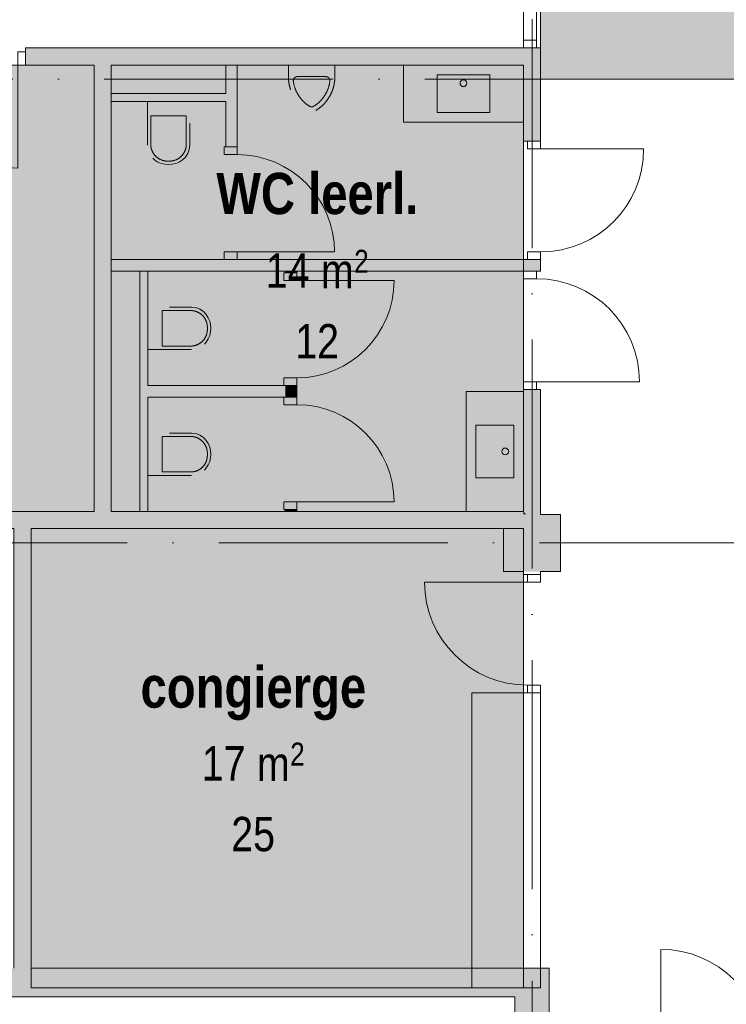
# Model space of a CAD drawing. Header units: millimetres. Extents: x -287545 to 1001608, y -673832 to 307178.
# Tile 34 of 64: x 56055 to 62227, y -31630 to -23029. Entities that reach past the tile are written whole.
import ezdxf
from ezdxf.enums import TextEntityAlignment as Align

# ---------------------------------------------------------------- set-up
doc = ezdxf.new("R2010")
doc.units = ezdxf.units.MM
doc.header["$MEASUREMENT"] = 0
doc.linetypes.add('B0703', pattern=[937.400007, 625, -312.400007])
doc.linetypes.add('v1', pattern=[2800, 1000, -400, 0, -400, 1000, 0])
for name, color, linetype in [('22 C Binnenwanden', 7, 'Continuous'), ('22 C Binnenwanden Deuren', 7, 'Continuous'), ('22 C Binnenwanden Doorsnede-arcering', 7, 'Continuous'), ('22 NC Binnenwanden', 7, 'Continuous'), ('22 NC Binnenwanden Deuren', 7, 'Continuous'), ('22 NC Binnenwanden Doorsnede-arcering', 7, 'Continuous'), ('22 NC Binnenwanden Laagscheidingslijnen', 7, 'Continuous'), ('28 Draagconstructies - Kolommen INT', 7, 'Continuous'), ('28 Draagconstructies - Kolommen INT Doorsnede-arcering', 7, 'Continuous'), ('74 Sanitair', 7, 'Continuous'), ('82 Interieur Vast', 7, 'Continuous'), ('A Stramien', 7, 'Continuous'), ('Z Gebruiksoppervlak', 7, 'Continuous'), ('Z Gebruiksoppervlak Zone achtergrond', 7, 'Continuous'), ('Z Gebruiksoppervlak Zone omranding', 7, 'Continuous'), ('Z Gebruiksoppervlak Zone tekst', 7, 'Continuous')]:
    doc.layers.add(name, color=color, linetype=linetype)
doc.styles.add('GENERATED_STYLE_1', font='ARIALNB.TTF')
doc.styles.add('GENERATED_STYLE_2', font='ARIALN.TTF')
doc.styles.add('GENERATED_STYLE_4', font='arial.ttf')

# ---------------------------------------------------------------- blocks, each defined once
blk = doc.blocks.new('aula_H-05_1_1', base_point=(52467.5, -14575))
at = {"layer": 'Z Gebruiksoppervlak Zone achtergrond', "linetype": 'Continuous', "lineweight": 0, "true_color": 0xffffff}
blk.add_hatch(color=7, dxfattribs=at).paths.add_polyline_path([(44355, -16330.8), (44355, -21525), (60605, -21525), (60605, -23550), (64505, -23550), (64505, -7270), (58069.5, -7270), (58069.5, -10345), (54771.8, -10345), (54771.8, -7270), (44355, -7270)])
at = {"layer": 'Z Gebruiksoppervlak Zone omranding', "color": 2, "linetype": 'Continuous', "lineweight": 0, "flags": 128}
blk.add_lwpolyline([(44355, -16330.8), (44355, -21525), (60605, -21525), (60605, -23550), (64505, -23550), (64505, -7270), (58069.5, -7270), (58069.5, -10345), (54771.8, -10345), (54771.8, -7270), (44355, -7270)], close=True, dxfattribs=at)
at = {"layer": 'Z Gebruiksoppervlak Zone tekst', "color": 9, "lineweight": 0}
for tag, height, style, p in [('DUMMY_942', 360, 'GENERATED_STYLE_1', (52884.5, -13660.9)), ('DUMMY_943', 300, 'GENERATED_STYLE_2', (51920.4, -14377.4)), ('DUMMY_945', 200, 'GENERATED_STYLE_2', (52885.8, -14439.1)), ('ROOM_AREA', 300, 'GENERATED_STYLE_2', (51920.4, -14470)), ('DUMMY_944', 300, 'GENERATED_STYLE_2', (52499.9, -14474.4)), ('DUMMY_946', 300, 'GENERATED_STYLE_2', (52177.8, -14995)), ('OorspronkelijkOppervlakteAddOn', 300, 'GENERATED_STYLE_2', (52177.8, -15087.6))]:
    blk.add_attdef(tag, text='', height=height, dxfattribs=dict(at, style=style)).set_placement(p, align=Align.TOP_LEFT)
at = {"layer": 'Z Gebruiksoppervlak Zone tekst', "color": 9, "lineweight": 0, "style": 'GENERATED_STYLE_1'}
blk.add_attdef('ROOM_NAME', text='', height=360, dxfattribs=at).set_placement((52467.5, -13773.5), align=Align.TOP_CENTER)
blk = doc.blocks.new('WC leerl._F-03_3_1', base_point=(58655, -25175))
at = {"layer": 'Z Gebruiksoppervlak Zone achtergrond', "linetype": 'Continuous', "lineweight": 0, "true_color": 0xffffff}
blk.add_hatch(color=7, dxfattribs=at).paths.add_polyline_path([(60455, -23425), (56855, -23425), (56855, -27325), (60455, -27325)])
at = {"layer": 'Z Gebruiksoppervlak Zone omranding', "color": 2, "linetype": 'Continuous', "lineweight": 0, "flags": 128}
blk.add_lwpolyline([(60455, -23425), (56855, -23425), (56855, -27325), (60455, -27325)], close=True, dxfattribs=at)
at = {"layer": 'Z Gebruiksoppervlak Zone tekst', "color": 9, "lineweight": 0}
for tag, height, style, p in [('DUMMY_942', 360, 'GENERATED_STYLE_1', (59546.6, -24260.9)), ('DUMMY_943', 300, 'GENERATED_STYLE_2', (58204.5, -24977.4)), ('ROOM_AREA', 300, 'GENERATED_STYLE_2', (58204.5, -25070)), ('DUMMY_944', 300, 'GENERATED_STYLE_2', (58590.8, -25074.4)), ('DUMMY_945', 200, 'GENERATED_STYLE_2', (58976.7, -25039.1)), ('DUMMY_946', 300, 'GENERATED_STYLE_2', (58461.8, -25595)), ('AC_TextLeading_1', 300, 'GENERATED_STYLE_2', (58461.8, -25687.6))]:
    blk.add_attdef(tag, text='', height=height, dxfattribs=dict(at, style=style)).set_placement(p, align=Align.TOP_LEFT)
at = {"layer": 'Z Gebruiksoppervlak Zone tekst', "color": 9, "lineweight": 0, "style": 'GENERATED_STYLE_1'}
blk.add_attdef('ROOM_NAME', text='', height=360, dxfattribs=at).set_placement((58655, -24367.3), align=Align.TOP_CENTER)
blk = doc.blocks.new('congierge_H-02_8_1', base_point=(58095.9, -29480))
at = {"layer": 'Z Gebruiksoppervlak Zone achtergrond', "linetype": 'Continuous', "lineweight": 0, "true_color": 0xffffff}
blk.add_hatch(color=7, dxfattribs=at).paths.add_polyline_path([(60455, -27475), (56155, -27475), (56155, -31485), (60455, -31485)])
at = {"layer": 'Z Gebruiksoppervlak Zone omranding', "color": 2, "linetype": 'Continuous', "lineweight": 0, "flags": 128}
blk.add_lwpolyline([(60455, -27475), (56155, -27475), (56155, -31485), (60455, -31485)], close=True, dxfattribs=at)
at = {"layer": 'Z Gebruiksoppervlak Zone tekst', "color": 9, "lineweight": 0}
for tag, height, style, p in [('DUMMY_942', 360, 'GENERATED_STYLE_1', (59091.7, -28565.9)), ('DUMMY_943', 300, 'GENERATED_STYLE_2', (57645.4, -29282.4)), ('ROOM_AREA', 300, 'GENERATED_STYLE_2', (57645.4, -29375)), ('DUMMY_944', 300, 'GENERATED_STYLE_2', (58031.7, -29379.4)), ('DUMMY_945', 200, 'GENERATED_STYLE_2', (58417.6, -29344.1)), ('DUMMY_946', 300, 'GENERATED_STYLE_2', (57902.7, -29900)), ('OorspronkelijkOppervlakteAddOn', 300, 'GENERATED_STYLE_2', (57902.7, -29992.6))]:
    blk.add_attdef(tag, text='', height=height, dxfattribs=dict(at, style=style)).set_placement(p, align=Align.TOP_LEFT)
at = {"layer": 'Z Gebruiksoppervlak Zone tekst', "color": 9, "lineweight": 0, "style": 'GENERATED_STYLE_1'}
blk.add_attdef('ROOM_NAME', text='', height=360, dxfattribs=at).set_placement((58095.9, -28678.5), align=Align.TOP_CENTER)
blk = doc.blocks.new('EHBO_bhv__11_1', base_point=(54605, -25630))
at = {"layer": 'Z Gebruiksoppervlak Zone achtergrond', "linetype": 'Continuous', "lineweight": 0, "true_color": 0xffffff}
blk.add_hatch(color=7, dxfattribs=at).paths.add_polyline_path([(56705, -23425), (52505, -23425), (52505, -27325), (56705, -27325)])
at = {"layer": 'Z Gebruiksoppervlak Zone omranding', "color": 2, "linetype": 'Continuous', "lineweight": 0, "flags": 128}
blk.add_lwpolyline([(56705, -23425), (52505, -23425), (52505, -27325), (56705, -27325)], close=True, dxfattribs=at)
at = {"layer": 'Z Gebruiksoppervlak Zone tekst', "color": 9, "lineweight": 0}
for tag, height, style, p in [('DUMMY_942', 360, 'GENERATED_STYLE_1', (55635.4, -24715.9)), ('DUMMY_943', 300, 'GENERATED_STYLE_2', (54154.5, -25432.4)), ('ROOM_AREA', 300, 'GENERATED_STYLE_2', (54154.5, -25525)), ('DUMMY_944', 300, 'GENERATED_STYLE_2', (54540.8, -25529.4)), ('DUMMY_945', 200, 'GENERATED_STYLE_2', (54926.7, -25494.1)), ('DUMMY_946', 300, 'GENERATED_STYLE_2', (54547.2, -26050)), ('DUMMY_947', 300, 'GENERATED_STYLE_2', (54547.2, -26147.1))]:
    blk.add_attdef(tag, text='', height=height, dxfattribs=dict(at, style=style)).set_placement(p, align=Align.TOP_LEFT)
at = {"layer": 'Z Gebruiksoppervlak Zone tekst', "color": 9, "lineweight": 0, "style": 'GENERATED_STYLE_1'}
blk.add_attdef('ROOM_NAME', text='', height=360, dxfattribs=at).set_placement((54605, -24822.3), align=Align.TOP_CENTER)
blk = doc.blocks.new('Urinoir 27')
at = {"layer": '74 Sanitair', "color": 252, "linetype": 'B0703', "lineweight": 0, "true_color": 0x969696}
blk.add_line((-124.5, -101.5), (124.5, -101.5), dxfattribs=at)
at = {"layer": '74 Sanitair', "color": 252, "linetype": 'B0703', "lineweight": 0, "true_color": 0x969696, "flags": 128}
blk.add_lwpolyline([(-203, 0), (203, 0), (203, -101.5, -0.259142), (40.2, -394.5, -0.285682), (-40.2, -394.5, -0.259142), (-203, -101.5)], format="xyb", close=True, dxfattribs=at)
at = {"layer": '74 Sanitair', "color": 252, "linetype": 'B0703', "lineweight": 0, "true_color": 0x969696}
for centre, radius, start, end in [((-124.5, -137), 35.5, 90, 187.05819), ((142.1, -101.5), 304.5, 187.52755, 238.10921), ((-142.1, -101.5), 304.5, 301.89079, 352.47245), ((124.5, -137), 35.5, 352.94181, 90), ((0, -329.9), 35.5, 238.10921, 301.89078)]:
    blk.add_arc(centre, radius, start, end, dxfattribs=at)
blk = doc.blocks.new('Slab_7_1', base_point=(60005, -31485))
at = {"layer": '82 Interieur Vast', "color": 252, "linetype": 'Continuous', "lineweight": 0, "true_color": 0x969696, "flags": 128}
blk.add_lwpolyline([(60005, -31485), (60605, -31485), (60605, -28909), (60005, -28909)], close=True, dxfattribs=at)
blk = doc.blocks.new('D2 27')
at = {"layer": '22 NC Binnenwanden Deuren', "color": 1, "linetype": 'Continuous', "lineweight": 0}
for p, q in [((-900, 0), (-900, 900)), ((900, 0), (900, 900)), ((-900, 0), (-967, 0)), ((-967, 0), (-967, -114)), ((-967, 0), (-967, -114)), ((-967, 0), (-967, -114)), ((-900, -114), (-900, 0)), ((967, 0), (900, 0)), ((900, 0), (900, -114)), ((967, -114), (967, 0)), ((967, 0), (967, -114)), ((967, 0), (967, -114)), ((-967, -114), (-900, -114)), ((-967, -114), (-967, -150)), ((900, -114), (967, -114)), ((967, -114), (967, -150))]:
    blk.add_line(p, q, dxfattribs=at)
at = {"layer": '22 NC Binnenwanden Deuren', "color": 9, "linetype": 'Continuous', "lineweight": 0}
for centre, start, end in [((-900, 0), 0, 90), ((900, 0), 90, 180)]:
    blk.add_arc(centre, 900, start, end, dxfattribs=at)
blk = doc.blocks.new('Wall_14_1', base_point=(60530, -32125))
at = {"layer": '22 NC Binnenwanden', "color": 1, "linetype": 'Continuous', "lineweight": 0}
for p, q in [((61588, -32050), (61588, -32164)), ((63522, -32050), (63522, -32164)), ((61588, -32164), (61588, -32200)), ((63522, -32164), (63522, -32200))]:
    blk.add_line(p, q, dxfattribs=at)
at = {"layer": '22 NC Binnenwanden', "color": 1, "linetype": 'Continuous', "lineweight": 0, "flags": 128}
for points in [[(61588, -32050), (60680, -32050)], [(60680, -32050), (60680, -32200)], [(64430, -32050), (63522, -32050)], [(64430, -32200), (64430, -32050)], [(60680, -32200), (61588, -32200)], [(63522, -32200), (64430, -32200)]]:
    blk.add_lwpolyline(points, dxfattribs=at)
at = {"layer": '22 NC Binnenwanden Deuren', "color": 1, "linetype": 'Continuous', "lineweight": 0, "xscale": -1, "zscale": 1000}
blk.add_blockref('D2 27', (62555, -32050), dxfattribs=at)
blk = doc.blocks.new('Wall_15_1', base_point=(60530, -34650))
at = {"layer": '22 NC Binnenwanden Doorsnede-arcering', "linetype": 'Continuous', "lineweight": 0}
for points in [[(60380, -31315), (60380, -31565), (60680, -31315)], [(60380, -31565), (60680, -31565), (60680, -31315)], [(60380, -31565), (60380, -34725), (60680, -34575), (60680, -31565)], [(60680, -34575), (60380, -34725), (60680, -34725)]]:
    blk.add_hatch(color=251, dxfattribs=at).paths.add_polyline_path(points)
at = {"layer": '22 NC Binnenwanden', "color": 1, "linetype": 'Continuous', "lineweight": 0, "flags": 128}
for points in [[(60680, -31315), (60380, -31315)], [(60680, -34575), (60680, -31315)], [(60380, -31565), (60380, -34725)], [(60380, -34725), (60680, -34725)]]:
    blk.add_lwpolyline(points, dxfattribs=at)
at = {"layer": '22 NC Binnenwanden Laagscheidingslijnen', "color": 1, "linetype": 'Continuous', "lineweight": 0}
blk.add_line((60680, -34725), (60680, -34575), dxfattribs=at)
blk = doc.blocks.new('D1 27_7')
at = {"layer": '22 C Binnenwanden Deuren', "color": 1, "linetype": 'Continuous', "lineweight": 0}
for p, q in [((425, 0), (425, 850)), ((-425, 0), (-492, 0)), ((-492, 0), (-492, -114)), ((-492, 0), (-492, -100)), ((-492, 0), (-492, -100)), ((-425, -114), (-425, 0)), ((492, 0), (425, 0)), ((425, 0), (425, -114)), ((492, -114), (492, 0)), ((492, 0), (492, -100)), ((492, 0), (492, -100)), ((-492, -114), (-425, -114)), ((425, -114), (492, -114))]:
    blk.add_line(p, q, dxfattribs=at)
at = {"layer": '22 C Binnenwanden Deuren', "color": 9, "linetype": 'Continuous', "lineweight": 0}
blk.add_arc((425, 0), 850, 90, 180, dxfattribs=at)
blk = doc.blocks.new('Wall_86_1', base_point=(57855, -25175))
at = {"layer": '22 C Binnenwanden Doorsnede-arcering', "linetype": 'Continuous', "lineweight": 0}
blk.add_hatch(color=251, dxfattribs=at).paths.add_polyline_path([(57855, -24141), (57955, -24141), (57955, -23425), (57855, -23425)])
at = {"layer": '22 C Binnenwanden', "color": 1, "linetype": 'Continuous', "lineweight": 0}
for p, q in [((57955, -24141), (57855, -24141)), ((57955, -25125), (57855, -25125))]:
    blk.add_line(p, q, dxfattribs=at)
at = {"layer": '22 C Binnenwanden', "color": 1, "linetype": 'Continuous', "lineweight": 0, "flags": 128}
for points in [[(57955, -23425), (57855, -23425)], [(57855, -23425), (57855, -23675)], [(57955, -24141), (57955, -23425)], [(57855, -23745), (57855, -24141)]]:
    blk.add_lwpolyline(points, dxfattribs=at)
at = {"layer": '22 C Binnenwanden Deuren', "color": 1, "linetype": 'Continuous', "lineweight": 0, "zscale": 1000, "rotation": 269.9999999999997}
blk.add_blockref('D1 27_7', (57955, -24633), dxfattribs=at)
blk = doc.blocks.new('Wall_87_1', base_point=(57855, -23675))
at = {"layer": '22 C Binnenwanden Doorsnede-arcering', "linetype": 'Continuous', "lineweight": 0}
blk.add_hatch(color=251, dxfattribs=at).paths.add_polyline_path([(57855, -23675), (56855, -23675), (56855, -23745), (57855, -23745)])
at = {"layer": '22 C Binnenwanden', "color": 1, "linetype": 'Continuous', "lineweight": 0, "flags": 128}
for points in [[(57855, -23675), (56855, -23675)], [(56855, -23675), (56855, -23745)], [(56855, -23745), (57855, -23745)]]:
    blk.add_lwpolyline(points, dxfattribs=at)
blk = doc.blocks.new('Wall_88_1', base_point=(57175, -26275))
at = {"layer": '22 C Binnenwanden Doorsnede-arcering', "linetype": 'Continuous', "lineweight": 0}
blk.add_hatch(color=251, dxfattribs=at).paths.add_polyline_path([(57175, -26325), (58375, -26325), (58375, -26225), (57175, -26225)])
at = {"layer": '22 C Binnenwanden', "color": 1, "linetype": 'Continuous', "lineweight": 0, "flags": 128}
for points in [[(58375, -26225), (57175, -26225)], [(57175, -26325), (58375, -26325)]]:
    blk.add_lwpolyline(points, dxfattribs=at)
blk = doc.blocks.new('Wall_89_1', base_point=(58425, -27325))
at = {"layer": '22 C Binnenwanden Doorsnede-arcering', "linetype": 'Continuous', "lineweight": 0}
for points in [[(58475, -25225), (58375, -25225), (58375, -25241), (58475, -25241)], [(58375, -26325), (58475, -26325), (58475, -26225), (58375, -26225)], [(58375, -27325), (58475, -27325), (58475, -27309), (58375, -27309)]]:
    blk.add_hatch(color=251, dxfattribs=at).paths.add_polyline_path(points)
at = {"layer": '22 C Binnenwanden', "color": 1, "linetype": 'Continuous', "lineweight": 0}
for p, q in [((58475, -25241), (58375, -25241)), ((58475, -26225), (58375, -26225)), ((58475, -26325), (58375, -26325)), ((58475, -27309), (58375, -27309))]:
    blk.add_line(p, q, dxfattribs=at)
at = {"layer": '22 C Binnenwanden', "color": 1, "linetype": 'Continuous', "lineweight": 0, "flags": 128}
for points in [[(58475, -25225), (58375, -25225)], [(58375, -25225), (58375, -25241)], [(58475, -25241), (58475, -25225)], [(58475, -26325), (58475, -26225)], [(58375, -27309), (58375, -27325)], [(58375, -27325), (58475, -27325)], [(58475, -27325), (58475, -27309)]]:
    blk.add_lwpolyline(points, dxfattribs=at)
at = {"layer": '22 C Binnenwanden Deuren', "color": 1, "linetype": 'Continuous', "lineweight": 0, "xscale": -1, "zscale": 1000, "rotation": 270}
blk.add_blockref('D1 27_7', (58475, -25733), dxfattribs=at)
at = {"layer": '22 C Binnenwanden Deuren', "color": 1, "linetype": 'Continuous', "lineweight": 0, "zscale": 1000, "rotation": 270}
blk.add_blockref('D1 27_7', (58475, -26817), dxfattribs=at)
blk = doc.blocks.new('Wall_90_1', base_point=(57175, -27325))
at = {"layer": '22 C Binnenwanden Doorsnede-arcering', "linetype": 'Continuous', "lineweight": 0}
blk.add_hatch(color=251, dxfattribs=at).paths.add_polyline_path([(57175, -27325), (57175, -25225), (57105, -25225), (57105, -27325)])
at = {"layer": '22 C Binnenwanden', "color": 1, "linetype": 'Continuous', "lineweight": 0, "flags": 128}
for points in [[(57175, -25225), (57105, -25225)], [(57105, -25225), (57105, -27325)], [(57175, -26225), (57175, -25225)], [(57175, -27325), (57175, -26325)], [(57105, -27325), (57175, -27325)]]:
    blk.add_lwpolyline(points, dxfattribs=at)
blk = doc.blocks.new('D1 zl1-b 27_7')
at = {"layer": '22 NC Binnenwanden Deuren', "color": 1, "linetype": 'Continuous', "lineweight": 0}
for p, q in [((733, 0), (733, 900)), ((-733, 0), (-800, 0)), ((-800, 0), (-800, -114)), ((-800, 0), (-800, -114)), ((-800, 0), (-800, -114)), ((-733, -114), (-733, 0)), ((-167, 0), (-234, 0)), ((-234, 0), (-234, -114)), ((-167, -114), (-167, 0)), ((800, 0), (733, 0)), ((733, 0), (733, -114)), ((800, -114), (800, 0)), ((800, 0), (800, -114)), ((800, 0), (800, -114)), ((-800, -114), (-733, -114)), ((-800, -114), (-800, -150)), ((-234, -114), (-167, -114)), ((733, -114), (800, -114)), ((800, -114), (800, -150))]:
    blk.add_line(p, q, dxfattribs=at)
at = {"layer": '22 NC Binnenwanden Deuren', "color": 1, "linetype": 'Continuous', "lineweight": 0, "flags": 128}
blk.add_lwpolyline([(-733, -114), (-234, -114), (-234, 0), (-733, 0)], close=True, dxfattribs=at)
at = {"layer": '22 NC Binnenwanden Deuren', "color": 9, "linetype": 'Continuous', "lineweight": 0}
blk.add_arc((733, 0), 900, 90, 180, dxfattribs=at)
blk = doc.blocks.new('Wall_164_1', base_point=(60530, -23350))
at = {"layer": '22 NC Binnenwanden Doorsnede-arcering', "linetype": 'Continuous', "lineweight": 0}
blk.add_hatch(color=251, dxfattribs=at).paths.add_polyline_path([(56105, -23275), (56105, -23425), (60455, -23425), (60455, -23275)])
at = {"layer": '22 NC Binnenwanden', "color": 1, "linetype": 'Continuous', "lineweight": 0}
for p, q in [((56105, -23311), (56105, -23275)), ((56105, -23425), (56105, -23311))]:
    blk.add_line(p, q, dxfattribs=at)
at = {"layer": '22 NC Binnenwanden', "color": 1, "linetype": 'Continuous', "lineweight": 0, "flags": 128}
for points in [[(60455, -23275), (56105, -23275)], [(56105, -23425), (56705, -23425)], [(56855, -23425), (60455, -23425)]]:
    blk.add_lwpolyline(points, dxfattribs=at)
at = {"layer": '22 NC Binnenwanden Deuren', "color": 1, "linetype": 'Continuous', "lineweight": 0, "xscale": -1, "zscale": 1000, "rotation": 180}
blk.add_blockref('D1 zl1-b 27_7', (55305, -23425), dxfattribs=at)
blk = doc.blocks.new('Wall_165_1', base_point=(7880.3, -31440))
at = {"layer": '22 NC Binnenwanden Doorsnede-arcering', "linetype": 'Continuous', "lineweight": 0}
blk.add_hatch(color=251, dxfattribs=at).paths.add_polyline_path([(52355, -31565), (60380, -31565), (60380, -31315), (52355, -31315)])
at = {"layer": '22 NC Binnenwanden', "color": 1, "linetype": 'Continuous', "lineweight": 0, "flags": 128}
for points in [[(60380, -31315), (56155, -31315)], [(52355, -31565), (60380, -31565)]]:
    blk.add_lwpolyline(points, dxfattribs=at)
blk = doc.blocks.new('Toilet 27')
at = {"layer": '74 Sanitair', "color": 252, "linetype": 'B0703', "lineweight": 0, "true_color": 0x969696}
for p, q in [((0, -124.9), (-155, -124.9)), ((-155, -124.9), (-155, -379.9)), ((155, -124.9), (0, -124.9)), ((155, -379.9), (155, -124.9)), ((-15.6, -519.2), (15.6, -519.2))]:
    blk.add_line(p, q, dxfattribs=at)
at = {"layer": '74 Sanitair', "color": 252, "linetype": 'B0703', "lineweight": 0, "true_color": 0x969696, "flags": 128}
blk.add_lwpolyline([(185, -380), (185, 0), (-185, 0), (-185, -380), (-180.7, -417.3), (-167.8, -452.7), (-147.3, -484.1), (-120, -510), (-92.8, -527.2), (-63.2, -539.7), (-32, -547.4), (0, -550), (32, -547.4), (63.2, -539.7), (92.8, -527.2), (120, -510), (147.3, -484.1), (167.8, -452.7), (180.7, -417.3)], close=True, dxfattribs=at)
at = {"layer": '74 Sanitair', "color": 252, "linetype": 'B0703', "lineweight": 0, "true_color": 0x969696}
for centre, start, end in [((-8.9, -373.1), 182.66001, 267.38831), ((8.9, -373.1), 272.61169, 357.33999)]:
    blk.add_arc(centre, 146.2, start, end, dxfattribs=at)
blk = doc.blocks.new('Wasbak meervoudig 27')
at = {"layer": '74 Sanitair', "color": 252, "linetype": 'Continuous', "lineweight": 0, "true_color": 0x969696}
for p, q in [((-524, 0), (524, 0)), ((-524, -500), (-524, 0)), ((524, -500), (524, 0)), ((230, -85), (-230, -85)), ((-230, -85), (-230, -415)), ((230, -415), (230, -85)), ((-230, -415), (230, -415)), ((-524, -500), (524, -500))]:
    blk.add_line(p, q, dxfattribs=at)
blk.add_circle((0, -158.9), 30, dxfattribs=at)
blk = doc.blocks.new('D1 27_4')
at = {"layer": '22 NC Binnenwanden Deuren', "color": 1, "linetype": 'Continuous', "lineweight": 0}
for p, q in [((450, 0), (450, 900)), ((-517, 0), (-517, 36)), ((-450, 0), (-517, 0)), ((-517, 0), (-517, -114)), ((-517, -114), (-517, 0)), ((-517, -114), (-517, 0)), ((-450, -114), (-450, 0)), ((517, 0), (450, 0)), ((450, 0), (450, -114)), ((517, 0), (517, 36)), ((517, -114), (517, 0)), ((517, -114), (517, 0)), ((517, -114), (517, 0)), ((-517, -114), (-450, -114)), ((450, -114), (517, -114))]:
    blk.add_line(p, q, dxfattribs=at)
at = {"layer": '22 NC Binnenwanden Deuren', "color": 9, "linetype": 'Continuous', "lineweight": 0}
blk.add_arc((450, 0), 900, 90, 180, dxfattribs=at)
blk = doc.blocks.new('Wall_169_1', base_point=(60530, -27845.2))
at = {"layer": '22 NC Binnenwanden', "color": 1, "linetype": 'Continuous', "lineweight": 0}
for p, q in [((60491, -27875), (60455, -27875)), ((60605, -27875), (60491, -27875)), ((60491, -28909), (60455, -28909)), ((60605, -28909), (60491, -28909))]:
    blk.add_line(p, q, dxfattribs=at)
at = {"layer": '22 NC Binnenwanden', "color": 1, "linetype": 'Continuous', "lineweight": 0, "flags": 128}
for points in [[(60455, -27850), (60455, -27875)], [(60605, -27875), (60605, -27850)], [(60455, -28909), (60455, -31315)], [(60605, -31315), (60605, -28909)], [(60455, -31315), (60605, -31315)]]:
    blk.add_lwpolyline(points, dxfattribs=at)
at = {"layer": '22 NC Binnenwanden Deuren', "color": 1, "linetype": 'Continuous', "lineweight": 0, "zscale": 1000, "rotation": 90}
blk.add_blockref('D1 27_4', (60491, -28392), dxfattribs=at)
blk = doc.blocks.new('Wall_181_1', base_point=(56780, -23350))
at = {"layer": '22 NC Binnenwanden Doorsnede-arcering', "linetype": 'Continuous', "lineweight": 0}
blk.add_hatch(color=251, dxfattribs=at).paths.add_polyline_path([(56705, -23425), (56705, -27325), (56855, -27325), (56855, -23425)])
at = {"layer": '22 NC Binnenwanden', "color": 1, "linetype": 'Continuous', "lineweight": 0, "flags": 128}
for points in [[(56705, -23425), (56705, -27325)], [(56855, -25125), (56855, -23425)], [(56855, -27325), (56855, -25225)]]:
    blk.add_lwpolyline(points, dxfattribs=at)
blk = doc.blocks.new('Wall_184_1', base_point=(56080, -27400))
at = {"layer": '22 NC Binnenwanden Doorsnede-arcering', "linetype": 'Continuous', "lineweight": 0}
blk.add_hatch(color=251, dxfattribs=at).paths.add_polyline_path([(56005, -27475), (56005, -31315), (56155, -31315), (56155, -27475)])
at = {"layer": '22 NC Binnenwanden', "color": 1, "linetype": 'Continuous', "lineweight": 0, "flags": 128}
for points in [[(56005, -27475), (56005, -31315)], [(56155, -31315), (56155, -27475)]]:
    blk.add_lwpolyline(points, dxfattribs=at)
blk = doc.blocks.new('Column_99_1', base_point=(60530, -27600))
at = {"layer": '28 Draagconstructies - Kolommen INT Doorsnede-arcering', "linetype": 'Continuous', "lineweight": 0, "true_color": 0x323232}
for points in [[(60455, -27475), (60280, -27475), (60280, -27850), (60455, -27850), (60455, -27845.2), (60605, -27845.2), (60605, -27850), (60780, -27850), (60780, -27350), (60605, -27350), (60605, -27475)], [(60280, -27475), (60455, -27475), (60455, -27350), (60280, -27350)], [(60455, -27475), (60605, -27475), (60480, -27350), (60455, -27350)], [(60605, -27350), (60480, -27350), (60605, -27475)], [(60455, -27845.2), (60455, -27850), (60605, -27850), (60605, -27845.2)]]:
    blk.add_hatch(color=250, dxfattribs=at).paths.add_polyline_path(points)
at = {"layer": '28 Draagconstructies - Kolommen INT', "color": 5, "linetype": 'Continuous', "lineweight": 0, "flags": 128}
for points in [[(60605, -27850), (60780, -27850), (60780, -27350), (60605, -27350)], [(60280, -27475), (60280, -27850), (60455, -27850)]]:
    blk.add_lwpolyline(points, dxfattribs=at)
blk = doc.blocks.new('Standard grid marker_2')
at = {"layer": 'A Stramien', "color": 9, "linetype": 'v1', "lineweight": 0, "true_color": 0xc8c8c8}
blk.add_line((1000, 0), (77736, 0), dxfattribs=at)
at = {"layer": 'A Stramien', "color": 252, "lineweight": 0, "true_color": 0x969696, "style": 'GENERATED_STYLE_4'}
for tag, p in [('AC_MarkerText_1_0', (-300, 150)), ('AC_MarkerText_1_1', (79036, 150))]:
    blk.add_attdef(tag, text='', height=300, dxfattribs=at).set_placement(p, align=Align.TOP_CENTER)
blk = doc.blocks.new('Standard grid marker_9')
at = {"layer": 'A Stramien', "color": 9, "linetype": 'v1', "lineweight": 0, "true_color": 0xc8c8c8}
blk.add_line((1000, 0), (78291.9, 0), dxfattribs=at)
at = {"layer": 'A Stramien', "color": 252, "lineweight": 0, "true_color": 0x969696, "style": 'GENERATED_STYLE_4'}
for tag, p in [('AC_MarkerText_1_0', (-81.4, -68.6)), ('AC_MarkerText_1_1', (79810.4, -68.6))]:
    blk.add_attdef(tag, text='', height=300, rotation=270, dxfattribs=at).set_placement(p, align=Align.TOP_CENTER)
blk = doc.blocks.new('Standard grid marker_15')
at = {"layer": 'A Stramien', "color": 9, "linetype": 'v1', "lineweight": 0, "true_color": 0xc8c8c8}
blk.add_line((0, 0), (78736, 0), dxfattribs=at)
at = {"layer": 'A Stramien', "color": 252, "lineweight": 0, "true_color": 0x969696, "style": 'GENERATED_STYLE_4'}
for tag, p in [('AC_MarkerText_1_0', (-300, 150)), ('AC_MarkerText_1_1', (79036, 150))]:
    blk.add_attdef(tag, text='', height=300, dxfattribs=at).set_placement(p, align=Align.TOP_CENTER)
blk = doc.blocks.new('Wall_185_1', base_point=(60530, -27400))
at = {"layer": '22 NC Binnenwanden Doorsnede-arcering', "linetype": 'Continuous', "lineweight": 0}
for points in [[(52705, -27325), (52705, -27475), (60280, -27475), (60280, -27350), (60455, -27350), (60455, -27325)], [(60455, -27325), (60480, -27350), (60605, -27350), (60605, -27325)], [(60480, -27350), (60455, -27325), (60455, -27350)]]:
    blk.add_hatch(color=251, dxfattribs=at).paths.add_polyline_path(points)
at = {"layer": '22 NC Binnenwanden', "color": 1, "linetype": 'Continuous', "lineweight": 0, "flags": 128}
for points in [[(56705, -27325), (52705, -27325)], [(52705, -27475), (52705, -27325)], [(60455, -27325), (56855, -27325)], [(60605, -27350), (60605, -27325)], [(52705, -27475), (56005, -27475)], [(56155, -27475), (60280, -27475)]]:
    blk.add_lwpolyline(points, dxfattribs=at)
blk = doc.blocks.new('D1 27_5')
at = {"layer": '22 NC Binnenwanden Deuren', "color": 1, "linetype": 'Continuous', "lineweight": 0}
for p, q in [((450, 0), (450, 900)), ((-450, 0), (-517, 0)), ((-517, 0), (-517, -114)), ((-517, 0), (-517, -114)), ((-517, 0), (-517, -114)), ((-450, -114), (-450, 0)), ((517, 0), (450, 0)), ((450, 0), (450, -114)), ((517, -114), (517, 0)), ((517, 0), (517, -114)), ((517, 0), (517, -114)), ((-517, -114), (-450, -114)), ((-517, -114), (-517, -150)), ((450, -114), (517, -114)), ((517, -114), (517, -150))]:
    blk.add_line(p, q, dxfattribs=at)
at = {"layer": '22 NC Binnenwanden Deuren', "color": 9, "linetype": 'Continuous', "lineweight": 0}
blk.add_arc((450, 0), 900, 90, 180, dxfattribs=at)
blk = doc.blocks.new('Wall_186_1', base_point=(60530, -21600))
at = {"layer": '22 NC Binnenwanden Doorsnede-arcering', "linetype": 'Continuous', "lineweight": 0}
for points in [[(60605, -23275), (60455, -23275), (60455, -24091), (60605, -24091)], [(60605, -25125), (60455, -25125), (60455, -25225), (60605, -25225)], [(60455, -27325), (60605, -27325), (60605, -26259), (60455, -26259)]]:
    blk.add_hatch(color=251, dxfattribs=at).paths.add_polyline_path(points)
at = {"layer": '22 NC Binnenwanden', "color": 1, "linetype": 'Continuous', "lineweight": 0}
for p, q in [((60455, -21675), (60569, -21675)), ((60569, -21675), (60605, -21675)), ((60455, -23275), (60569, -23275)), ((60569, -23275), (60605, -23275)), ((60491, -24091), (60455, -24091)), ((60605, -24091), (60491, -24091)), ((60491, -25125), (60455, -25125)), ((60605, -25125), (60491, -25125)), ((60455, -25225), (60569, -25225)), ((60569, -25225), (60605, -25225)), ((60455, -26259), (60569, -26259)), ((60569, -26259), (60605, -26259))]:
    blk.add_line(p, q, dxfattribs=at)
at = {"layer": '22 NC Binnenwanden', "color": 1, "linetype": 'Continuous', "lineweight": 0, "flags": 128}
for points in [[(60605, -21675), (60605, -21525)], [(60605, -24091), (60605, -23275)], [(60455, -23425), (60455, -24091)], [(60605, -25225), (60605, -25125)], [(60455, -26259), (60455, -27325)], [(60605, -27325), (60605, -26259)]]:
    blk.add_lwpolyline(points, dxfattribs=at)
at = {"layer": '22 NC Binnenwanden Deuren', "color": 1, "linetype": 'Continuous', "lineweight": 0, "zscale": 1000}
for name, p, rotation in [('D1 zl1-b 27_7', (60455, -22475), 90), ('D1 27_4', (60569, -25742), 270)]:
    blk.add_blockref(name, p, dxfattribs=dict(at, rotation=rotation))
at = {"layer": '22 NC Binnenwanden Deuren', "color": 1, "linetype": 'Continuous', "lineweight": 0, "xscale": -1, "zscale": 1000, "rotation": 270}
blk.add_blockref('D1 27_5', (60605, -24608), dxfattribs=at)
blk = doc.blocks.new('Wall_188_1', base_point=(56780, -25175))
at = {"layer": '22 NC Binnenwanden Doorsnede-arcering', "linetype": 'Continuous', "lineweight": 0}
blk.add_hatch(color=251, dxfattribs=at).paths.add_polyline_path([(56855, -25225), (60455, -25225), (60455, -25125), (56855, -25125)])
at = {"layer": '22 NC Binnenwanden', "color": 1, "linetype": 'Continuous', "lineweight": 0, "flags": 128}
for points in [[(57855, -25125), (56855, -25125)], [(60455, -25125), (57955, -25125)], [(56855, -25225), (60455, -25225)]]:
    blk.add_lwpolyline(points, dxfattribs=at)

msp = doc.modelspace()

# ---------------------------------------------------------------- linework, layer by layer
at = {"layer": 'Z Gebruiksoppervlak Zone omranding', "color": 253, "linetype": 'Continuous', "lineweight": 0, "true_color": 0x99a3a6, "flags": 128}
for points in [[(44355, -16330.8), (44355, -21525), (60605, -21525), (60605, -23550), (64505, -23550), (64505, -7270), (58069.5, -7270), (58069.5, -10345), (54771.8, -10345), (54771.8, -7270), (44355, -7270)], [(56705, -23425), (52505, -23425), (52505, -27325), (56705, -27325)], [(60455, -23425), (56855, -23425), (56855, -27325), (60455, -27325)], [(60455, -27475), (56155, -27475), (56155, -31485), (60455, -31485)]]:
    msp.add_lwpolyline(points, close=True, dxfattribs=at)

# ---------------------------------------------------------------- block references
at = {"layer": '22 C Binnenwanden', "color": 1, "lineweight": 0}
for name, p in [('Wall_86_1', (57855, -25175)), ('Wall_87_1', (57855, -23675)), ('Wall_90_1', (57175, -27325)), ('Wall_89_1', (58425, -27325)), ('Wall_88_1', (57175, -26275))]:
    msp.add_blockref(name, p, dxfattribs=at)
at = {"layer": '22 NC Binnenwanden', "color": 1, "lineweight": 0}
for name, p in [('Wall_186_1', (60530, -21600)), ('Wall_164_1', (60530, -23350)), ('Wall_181_1', (56780, -23350)), ('Wall_188_1', (56780, -25175)), ('Wall_185_1', (60530, -27400)), ('Wall_184_1', (56080, -27400)), ('Wall_169_1', (60530, -27845.2)), ('Wall_14_1', (60530, -32125)), ('Wall_165_1', (7880.3, -31440)), ('Wall_15_1', (60530, -34650))]:
    msp.add_blockref(name, p, dxfattribs=at)
at = {"layer": '28 Draagconstructies - Kolommen INT', "color": 5, "lineweight": 0}
msp.add_blockref('Column_99_1', (60530, -27600), dxfattribs=at)
at = {"layer": '74 Sanitair', "color": 1, "linetype": 'B0703', "lineweight": 0, "xscale": -1, "zscale": 1000}
for name, p in [('Urinoir 27', (58605, -23425)), ('Toilet 27', (57355, -23745))]:
    msp.add_blockref(name, p, dxfattribs=at)
at = {"layer": '74 Sanitair', "color": 1, "linetype": 'Continuous', "lineweight": 0, "zscale": 1000}
msp.add_blockref('Wasbak meervoudig 27', (59931, -23425), dxfattribs=at)
at = {"layer": '74 Sanitair', "color": 1, "linetype": 'B0703', "lineweight": 0, "xscale": -1, "zscale": 1000, "rotation": 89.99999999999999}
for p in [(57175, -25725), (57175, -26825)]:
    msp.add_blockref('Toilet 27', p, dxfattribs=at)
at = {"layer": '74 Sanitair', "color": 1, "linetype": 'Continuous', "lineweight": 0, "zscale": 1000, "rotation": 270}
msp.add_blockref('Wasbak meervoudig 27', (60455, -26801), dxfattribs=at)
at = {"layer": '82 Interieur Vast', "color": 252, "linetype": 'Continuous', "lineweight": 0, "true_color": 0x969696}
msp.add_blockref('Slab_7_1', (60005, -31485), dxfattribs=at)
at = {"layer": 'A Stramien', "color": 1, "linetype": 'Continuous', "lineweight": 0, "zscale": 1000, "rotation": 90}
msp.add_blockref('Standard grid marker_9', (60530, -81027.3), dxfattribs=at)
at = {"layer": 'A Stramien', "color": 1, "linetype": 'Continuous', "lineweight": 0, "zscale": 1000}
for name, p in [('Standard grid marker_15', (1790.4, -23550)), ('Standard grid marker_2', (1790.4, -27600))]:
    msp.add_blockref(name, p, dxfattribs=at)
at = {"layer": 'Z Gebruiksoppervlak', "color": 2, "linetype": 'Continuous', "lineweight": 0}
msp.add_blockref('aula_H-05_1_1', (52467.5, -14575), dxfattribs=at)
for name, p, values in [('EHBO_bhv__11_1', (54605, -25630), {'ROOM_NAME': 'EHBO/bhv', 'ROOM_AREA': '16', 'DUMMY_944': ' m', 'DUMMY_945': '2', 'DUMMY_947': '-'}), ('WC leerl._F-03_3_1', (58655, -25175), {'AC_TextLeading_1': '12', 'ROOM_NAME': 'WC leerl.', 'ROOM_AREA': '14', 'DUMMY_944': ' m', 'DUMMY_945': '2'}), ('congierge_H-02_8_1', (58095.9, -29480), {'ROOM_NAME': 'congierge', 'ROOM_AREA': '17', 'OorspronkelijkOppervlakteAddOn': '25', 'DUMMY_944': ' m', 'DUMMY_945': '2'})]:
    msp.add_blockref(name, p, dxfattribs=at).add_auto_attribs(values)

doc.saveas('drawing.dxf')
